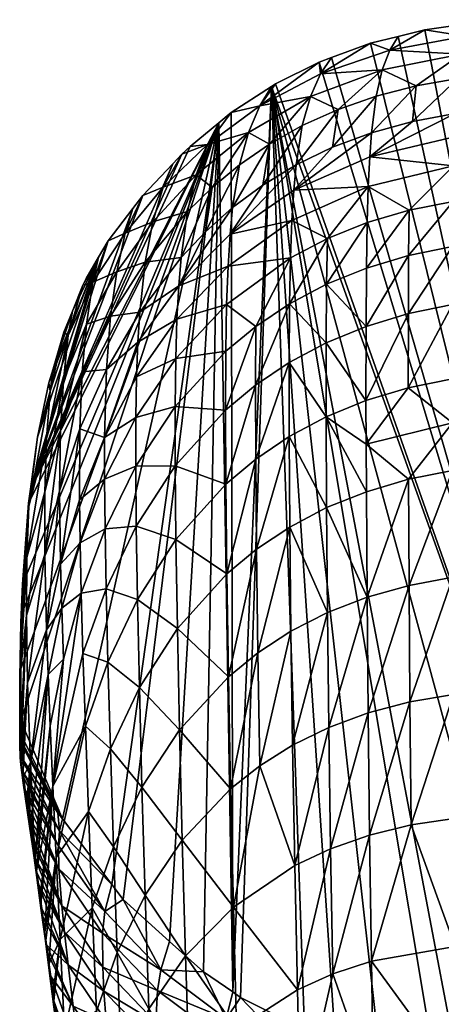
# Model space of a CAD drawing. Extents: x -0.027 to 0.037, y -0.112 to 0.028.
# Tile 12 of 21: x -0.027 to -0.005, y -0.024 to 0.028. Entities that reach past the tile are written whole.
import ezdxf

# ---------------------------------------------------------------- set-up
doc = ezdxf.new("R2010")
doc.units = 0
doc.layers.add('mesh', color=7, linetype='CONTINUOUS')

msp = doc.modelspace()

# ---------------------------------------------------------------- meshes
at = {"layer": 'mesh'}
mesh = msp.add_polyface(dxfattribs=at)
corners = [(0.004285, -0.027534, 0.000267), (-0.011091, 0.025659, 0.000267), (-0.011743, 0.025419, 0.000267), (-0.009059, 0.026407, 0.000267), (-0.006215, 0.027096, 0.000267), (-0.007612, 0.026758, 0.000267), (-0.003895, 0.027427, 0.000267), (-0.000054, 0.027627, 0.000267), (-0.003757, 0.027447, 0.000267), (-0.004716, 0.020004, 0.070442), (-0.004747, 0.018141, 0.077331), (-0.007032, 0.017681, 0.077099), (-0.002429, 0.013053, 0.090635), (-0.000054, 0.013152, 0.090602), (-0.000054, 0.011923, 0.09279), (-0.002423, 0.016082, 0.08416), (-0.000054, 0.015426, 0.085993), (-0.000054, 0.013777, 0.08949), (-0.000054, 0.009845, 0.095891), (-0.000054, 0.016181, 0.084095), (-0.000054, 0.016892, 0.082308), (-0.004769, 0.015793, 0.084057), (-0.000054, 0.018742, 0.07664), (-0.000054, 0.020148, 0.071374), (-0.000054, 0.01853, 0.077298), (-0.000054, 0.017147, 0.0816), (-0.007063, 0.015324, 0.083779), (-0.009271, 0.014665, 0.083318), (-0.009291, 0.011623, 0.089658), (-0.00708, 0.012288, 0.090169), (-0.00478, 0.012761, 0.090492), (-0.009232, 0.017035, 0.076689), (-0.01131, 0.016204, 0.076102), (-0.009174, 0.018928, 0.069896), (-0.011355, 0.013818, 0.082674), (-0.013063, 0.018733, 0.061901), (-0.009098, 0.020467, 0.063), (-0.013162, 0.017139, 0.068678), (-0.013284, 0.012796, 0.081861), (-0.011377, 0.010767, 0.08896), (0.002314, 0.016082, 0.08416), (0.00232, 0.013053, 0.090635)]
mesh.append_faces([[corners[k] for k in face] for face in [(0, 1, 2, 2), (0, 3, 1, 1), (0, 4, 5, 5), (0, 6, 4, 4), (0, 7, 8, 8), (9, 10, 11, 11), (12, 13, 14, 14), (15, 16, 17, 17), (14, 18, 12, 12), (15, 19, 16, 16), (15, 20, 19, 19), (21, 20, 15, 15), (22, 9, 23, 23), (22, 10, 9, 9), (24, 10, 22, 22), (24, 25, 10, 10), (21, 25, 20, 20), (21, 10, 25, 25), (26, 10, 21, 21), (26, 11, 10, 10), (27, 11, 26, 26), (26, 28, 27, 27), (26, 29, 28, 28), (21, 29, 26, 26), (21, 30, 29, 29), (15, 30, 21, 21), (15, 12, 30, 30), (17, 12, 15, 15), (17, 13, 12, 12), (31, 32, 33, 33), (31, 34, 32, 32), (33, 35, 36, 36), (32, 37, 33, 33), (38, 34, 39, 39), (38, 32, 34, 34), (34, 27, 28, 28), (31, 27, 34, 34), (31, 11, 27, 27), (33, 11, 31, 31), (33, 9, 11, 11), (36, 9, 33, 33), (40, 19, 20, 20), (40, 16, 19, 19), (41, 17, 16, 16)]])
mesh = msp.add_polyface(dxfattribs=at)
corners = [(-0.008045, 0.026038, 0.013288), (-0.007612, 0.026758, 0.000267), (-0.006215, 0.027096, 0.000267), (-0.01166, 0.024803, 0.012915), (-0.011091, 0.025659, 0.000267), (-0.009059, 0.026407, 0.000267), (-0.004328, 0.025823, 0.027754), (-0.00326, 0.026025, 0.026517), (-0.002575, 0.026028, 0.027233), (-0.003749, 0.026038, 0.025656), (-0.004006, 0.026073, 0.024741), (-0.004037, 0.026136, 0.023755), (-0.004119, 0.026762, 0.013282), (-0.003825, 0.026223, 0.022794), (-0.003382, 0.026324, 0.021914), (-0.002757, 0.026422, 0.02119), (-0.004676, 0.021508, 0.063453), (-0.000054, 0.021384, 0.065832), (-0.004716, 0.020004, 0.070442), (-0.004626, 0.022729, 0.056394), (-0.006854, 0.022314, 0.056291), (-0.004497, 0.02455, 0.042137), (-0.009098, 0.020467, 0.063), (-0.000054, 0.023405, 0.053988), (-0.006665, 0.024174, 0.042102), (-0.009004, 0.021728, 0.056029), (-0.013063, 0.018733, 0.061901), (-0.010753, 0.022945, 0.041612), (-0.011041, 0.020972, 0.055611), (-0.012939, 0.020056, 0.055047), (-0.00876, 0.023639, 0.041927), (-0.008441, 0.025004, 0.027669), (-0.011743, 0.025419, 0.000267), (-0.003895, 0.027427, 0.000267), (-0.012191, 0.023616, 0.027113), (-0.012616, 0.022102, 0.041168), (-0.000054, 0.022464, 0.060033), (-0.001156, 0.026327, 0.023893)]
mesh.append_faces([[corners[k] for k in face] for face in [(0, 1, 2, 2), (3, 4, 5, 5), (6, 7, 8, 8), (9, 7, 6, 6), (6, 10, 9, 9), (6, 11, 10, 10), (12, 11, 6, 6), (12, 13, 11, 11), (14, 13, 12, 12), (12, 15, 14, 14), (16, 17, 18, 18), (19, 20, 21, 21), (19, 22, 20, 20), (23, 19, 21, 21), (21, 24, 6, 6), (20, 24, 21, 21), (20, 25, 24, 24), (22, 25, 20, 20), (22, 26, 25, 25), (27, 28, 29, 29), (27, 30, 28, 28), (31, 30, 27, 27), (3, 32, 4, 4), (12, 2, 33, 33), (12, 0, 2, 2), (6, 0, 12, 12), (6, 31, 0, 0), (24, 31, 6, 6), (24, 30, 31, 31), (25, 30, 24, 24), (25, 28, 30, 30), (26, 28, 25, 25), (0, 5, 1, 1), (0, 3, 5, 5), (31, 3, 0, 0), (31, 34, 3, 3), (27, 34, 31, 31), (27, 35, 34, 34), (29, 35, 27, 27), (22, 16, 18, 18), (19, 16, 22, 22), (19, 36, 16, 16), (37, 10, 11, 11), (37, 9, 10, 10)]])
mesh = msp.add_polyface(dxfattribs=at)
corners = [(-0.014227, 0.024141, 0.000267), (-0.012511, -0.025079, 0.000267), (-0.010885, -0.025898, 0.000267), (-0.015839, -0.023401, 0.000267), (-0.011743, 0.025419, 0.000267), (-0.014014, 0.024279, 0.000267), (0.004285, -0.027534, 0.000267), (-0.007612, 0.026758, 0.000267), (-0.009059, 0.026407, 0.000267), (-0.000054, -0.027943, 0.000267), (-0.004394, -0.027534, 0.000267), (-0.005609, -0.02742, 0.000267), (-0.008556, -0.02657, 0.000267), (-0.002416, -0.001227, 0.106279), (-0.000054, -0.001167, 0.106322), (-0.000054, -0.00231, 0.107107), (-0.011351, 0.002159, 0.099889), (-0.009273, 0.002993, 0.100675), (-0.009235, -0.002511, 0.104995), (-0.000054, -0.012062, 0.112016), (-0.000054, -0.013902, 0.112685), (-0.002383, -0.013894, 0.112623), (-0.002402, -0.00738, 0.10982), (-0.000054, -0.007337, 0.109904), (-0.000054, -0.003775, 0.107997), (-0.004755, -0.001471, 0.106039), (-0.006997, -0.007974, 0.109123), (-0.00704, -0.001896, 0.105615), (-0.004726, -0.007588, 0.109563), (-0.006941, -0.014402, 0.111909), (-0.004689, -0.01406, 0.112357), (-0.009103, -0.014929, 0.111268), (-0.000054, -0.017036, 0.113825), (-0.011302, -0.003314, 0.104181), (-0.011231, -0.009309, 0.107658), (-0.009178, -0.008549, 0.108487), (-0.011137, -0.01564, 0.110434), (-0.014835, -0.011322, 0.105481), (-0.013123, -0.010241, 0.106648), (-0.013012, -0.016521, 0.109421), (-0.013208, -0.004291, 0.103187), (-0.014935, -0.005418, 0.102035), (-0.013268, 0.001149, 0.098924), (-0.007068, 0.003638, 0.101268)]
mesh.append_faces([[corners[k] for k in face] for face in [(0, 1, 2, 2), (0, 3, 1, 1), (4, 5, 6, 6), (7, 8, 6, 6), (0, 9, 6, 6), (10, 9, 0, 0), (0, 11, 10, 10), (0, 12, 11, 11), (2, 12, 0, 0), (13, 14, 15, 15), (16, 17, 18, 18), (19, 20, 21, 21), (22, 19, 21, 21), (13, 23, 22, 22), (15, 24, 13, 13), (25, 26, 27, 27), (28, 26, 25, 25), (29, 28, 30, 30), (29, 26, 28, 28), (31, 26, 29, 29), (13, 28, 25, 25), (22, 28, 13, 13), (22, 30, 28, 28), (21, 30, 22, 22), (21, 32, 30, 30), (20, 32, 21, 21), (18, 33, 16, 16), (18, 34, 33, 33), (35, 34, 18, 18), (35, 36, 34, 34), (31, 36, 35, 35), (37, 38, 39, 39), (37, 40, 38, 38), (41, 40, 37, 37), (42, 40, 41, 41), (33, 40, 42, 42), (33, 38, 40, 40), (34, 38, 33, 33), (34, 39, 38, 38), (36, 39, 34, 34), (35, 26, 31, 31), (35, 27, 26, 26), (18, 27, 35, 35), (18, 43, 27, 27)]])
mesh = msp.add_polyface(dxfattribs=at)
corners = [(-0.01848, 0.02101, 0.000267), (-0.026815, 0.00313, 0.000267), (-0.016972, 0.022248, 0.000267), (-0.019887, 0.018886, 0.010471), (-0.019377, 0.020111, 0.000267), (-0.018908, 0.02061, 0.000267), (-0.020941, 0.018449, 0.000267), (-0.017564, 0.021122, 0.011399), (-0.014839, 0.023127, 0.012245), (-0.014014, 0.024279, 0.000267), (-0.011743, 0.025419, 0.000267), (-0.014227, 0.024141, 0.000267), (-0.016325, 0.02278, 0.000267), (-0.016391, 0.016427, 0.060283), (-0.013063, 0.018733, 0.061901), (-0.013162, 0.017139, 0.068678), (-0.009174, 0.018928, 0.069896), (-0.01166, 0.024803, 0.012915), (-0.012191, 0.023616, 0.027113), (-0.014336, 0.021129, 0.040613), (-0.015905, 0.020045, 0.03997), (-0.015433, 0.021744, 0.026185), (-0.016258, 0.017826, 0.053571), (-0.01468, 0.018999, 0.054359), (-0.012939, 0.020056, 0.055047), (-0.011041, 0.020972, 0.055611), (-0.012616, 0.022102, 0.041168), (-0.018154, 0.019528, 0.025029), (-0.017328, 0.01887, 0.03926), (-0.017679, 0.016559, 0.052705), (-0.019074, 0.013733, 0.058335), (-0.018952, 0.015217, 0.051782), (-0.018615, 0.017624, 0.038501), (-0.020419, 0.01708, 0.023762), (-0.021873, 0.016482, 0.009519), (-0.021466, 0.017766, 0.000267), (-0.022753, 0.016093, 0.000267)]
mesh.append_faces([[corners[k] for k in face] for face in [(0, 1, 2, 2), (3, 4, 5, 5), (3, 6, 4, 4), (0, 7, 5, 5), (0, 2, 7, 7), (8, 9, 10, 10), (8, 11, 9, 9), (12, 11, 8, 8), (13, 14, 15, 15), (16, 15, 14, 14), (17, 8, 10, 10), (18, 8, 17, 17), (19, 20, 21, 21), (19, 22, 20, 20), (23, 22, 19, 19), (14, 24, 25, 25), (13, 24, 14, 14), (19, 26, 23, 23), (19, 18, 26, 26), (21, 18, 19, 19), (21, 8, 18, 18), (7, 8, 21, 21), (7, 12, 8, 8), (2, 12, 7, 7), (7, 3, 5, 5), (7, 27, 3, 3), (21, 27, 7, 7), (21, 28, 27, 27), (20, 28, 21, 21), (20, 29, 28, 28), (22, 29, 20, 20), (24, 23, 26, 26), (13, 23, 24, 24), (13, 22, 23, 23), (30, 29, 22, 22), (31, 28, 29, 29), (32, 28, 31, 31), (32, 27, 28, 28), (33, 27, 32, 32), (33, 3, 27, 27), (34, 3, 33, 33), (34, 6, 3, 3), (35, 6, 34, 34), (34, 36, 35, 35)]])
mesh = msp.add_polyface(dxfattribs=at)
corners = [(-0.014227, 0.024141, 0.000267), (0.004285, -0.027534, 0.000267), (-0.014014, 0.024279, 0.000267), (-0.002425, 0.004363, 0.101881), (-0.000054, 0.000915, 0.104892), (-0.002416, -0.001227, 0.106279), (-0.000054, 0.003857, 0.102486), (-0.000054, 0.004449, 0.101909), (-0.004779, 0.006593, 0.099154), (-0.000054, 0.009845, 0.095891), (-0.000054, 0.009282, 0.096632), (-0.002429, 0.009165, 0.096618), (-0.000054, 0.006544, 0.099868), (-0.000054, 0.006971, 0.09937), (-0.000054, 0.008994, 0.097013), (-0.00704, -0.001896, 0.105615), (-0.007068, 0.003638, 0.101268), (-0.004773, 0.004091, 0.101667), (-0.00708, 0.012288, 0.090169), (-0.009292, 0.007748, 0.095517), (-0.009291, 0.011623, 0.089658), (-0.007082, 0.008409, 0.096073), (-0.00478, 0.012761, 0.090492), (-0.004782, 0.008879, 0.096437), (-0.002429, 0.013053, 0.090635), (-0.009285, 0.005476, 0.098196), (-0.011351, 0.002159, 0.099889), (-0.011376, 0.006896, 0.094771), (-0.009273, 0.002993, 0.100675), (-0.0133, 0.005868, 0.093847), (-0.013306, 0.009736, 0.088088), (-0.011377, 0.010767, 0.08896), (-0.004755, -0.001471, 0.106039), (-0.009235, -0.002511, 0.104995), (-0.011355, 0.013818, 0.082674), (0.002317, 0.004363, 0.101881), (0.002321, 0.009165, 0.096618)]
mesh.append_faces([[corners[k] for k in face] for face in [(0, 1, 2, 2), (3, 4, 5, 5), (3, 6, 4, 4), (3, 7, 6, 6), (8, 7, 3, 3), (9, 10, 11, 11), (8, 12, 7, 7), (8, 13, 12, 12), (11, 13, 8, 8), (11, 14, 13, 13), (10, 14, 11, 11), (15, 16, 17, 17), (18, 19, 20, 20), (18, 21, 19, 19), (22, 21, 18, 18), (22, 23, 21, 21), (24, 23, 22, 22), (21, 25, 19, 19), (21, 8, 25, 25), (23, 8, 21, 21), (23, 11, 8, 8), (24, 11, 23, 23), (24, 9, 11, 11), (26, 27, 28, 28), (29, 27, 26, 26), (30, 31, 27, 27), (32, 15, 17, 17), (8, 16, 25, 25), (8, 17, 16, 16), (3, 17, 8, 8), (3, 32, 17, 17), (5, 32, 3, 3), (28, 16, 33, 33), (28, 25, 16, 16), (27, 25, 28, 28), (27, 19, 25, 25), (31, 19, 27, 27), (31, 20, 19, 19), (34, 20, 31, 31), (12, 35, 7, 7), (36, 10, 9, 9), (36, 14, 10, 10), (36, 13, 14, 14)]])
mesh = msp.add_polyface(dxfattribs=at)
corners = [(-0.025291, -0.014715, 0.012499), (-0.022559, -0.017509, 0.000267), (-0.02514, -0.014084, 0.000267), (-0.014227, 0.024141, 0.000267), (-0.016254, -0.023118, 0.000267), (-0.015839, -0.023401, 0.000267), (-0.016972, 0.022248, 0.000267), (-0.017781, -0.022074, 0.000267), (-0.021968, -0.018295, 0.000267), (-0.019547, -0.02048, 0.000267), (-0.027311, -0.008963, 0.000267), (-0.027343, -0.006299, 0.000267), (-0.025184, -0.003086, 0.060879), (-0.024221, 0.000325, 0.063533), (-0.024162, -0.0023, 0.069241), (-0.025244, -0.000793, 0.055218), (-0.025476, -0.016088, 0.073477), (-0.023948, -0.009246, 0.079818), (-0.023789, -0.013705, 0.084376), (-0.025646, -0.012376, 0.068678), (-0.024071, -0.005452, 0.074718), (-0.013268, 0.001149, 0.098924), (-0.014935, -0.005418, 0.102035), (-0.015006, -0.000013, 0.097803), (-0.019035, -0.009434, 0.097912), (-0.016363, -0.012524, 0.104185), (-0.018893, -0.015187, 0.10131), (-0.016477, -0.006668, 0.100755), (-0.019143, -0.004144, 0.093775), (-0.016559, -0.0013, 0.096553), (-0.019216, 0.00049, 0.088886), (-0.020993, -0.012423, 0.094825), (-0.021128, -0.007219, 0.090758), (-0.021227, -0.002637, 0.085973), (-0.02129, 0.001201, 0.080584), (-0.022862, -0.002082, 0.077684), (-0.022769, -0.005901, 0.082932), (-0.022642, -0.010424, 0.087606), (-0.022479, -0.015537, 0.091598), (-0.020825, -0.018066, 0.098188), (-0.014835, -0.011322, 0.105481), (-0.016219, -0.018693, 0.106953), (-0.013012, -0.016521, 0.109421), (-0.022919, 0.001059, 0.072039)]
mesh.append_faces([[corners[k] for k in face] for face in [(0, 1, 2, 2), (3, 4, 5, 5), (6, 7, 4, 4), (6, 8, 9, 9), (6, 1, 8, 8), (6, 10, 2, 2), (6, 11, 10, 10), (12, 13, 14, 14), (12, 15, 13, 13), (16, 17, 18, 18), (19, 20, 17, 17), (21, 22, 23, 23), (24, 25, 26, 26), (24, 27, 25, 25), (28, 27, 24, 24), (28, 29, 27, 27), (30, 29, 28, 28), (31, 24, 26, 26), (32, 24, 31, 31), (32, 28, 24, 24), (33, 28, 32, 32), (33, 30, 28, 28), (34, 30, 33, 33), (33, 35, 34, 34), (33, 36, 35, 35), (32, 36, 33, 33), (32, 37, 36, 36), (31, 37, 32, 32), (31, 38, 37, 37), (39, 38, 31, 31), (23, 27, 29, 29), (22, 27, 23, 23), (22, 25, 27, 27), (40, 25, 22, 22), (40, 41, 25, 25), (42, 41, 40, 40), (43, 14, 13, 13), (35, 14, 43, 43), (35, 20, 14, 14), (36, 20, 35, 35), (36, 17, 20, 20), (37, 17, 36, 36), (37, 18, 17, 17), (38, 18, 37, 37)]])
mesh = msp.add_polyface(dxfattribs=at)
corners = [(-0.016325, 0.02278, 0.000267), (-0.016254, -0.023118, 0.000267), (-0.014227, 0.024141, 0.000267), (-0.023255, 0.015233, 0.000267), (-0.024075, 0.013769, 0.000267), (-0.024625, 0.012414, 0.000267), (-0.023905, 0.014117, 0.000267), (-0.026815, 0.00313, 0.000267), (-0.022753, 0.016093, 0.000267), (-0.020941, 0.018449, 0.000267), (-0.021466, 0.017766, 0.000267), (-0.019377, 0.020111, 0.000267), (-0.018908, 0.02061, 0.000267), (-0.01848, 0.02101, 0.000267), (-0.020419, 0.01708, 0.023762), (-0.022312, 0.014474, 0.022451), (-0.021873, 0.016482, 0.009519), (-0.02485, 0.011151, 0.007575), (-0.023562, 0.013933, 0.008566), (-0.013235, 0.015201, 0.07535), (-0.01131, 0.016204, 0.076102), (-0.013284, 0.012796, 0.081861), (-0.013162, 0.017139, 0.068678), (-0.016495, 0.014765, 0.066917), (-0.016391, 0.016427, 0.060283), (-0.019074, 0.013733, 0.058335), (-0.015039, 0.011622, 0.080901), (-0.01657, 0.01277, 0.073449), (-0.019166, 0.011996, 0.06481), (-0.021207, 0.010799, 0.056208), (-0.02111, 0.01237, 0.049828), (-0.018952, 0.015217, 0.051782), (-0.020825, 0.014969, 0.03689), (-0.018615, 0.017624, 0.038501), (-0.022635, 0.012162, 0.03522), (-0.016258, 0.017826, 0.053571), (-0.017679, 0.016559, 0.052705), (-0.023892, 0.01174, 0.021131), (-0.025094, 0.008815, 0.019776), (-0.025067, 0.011325, 0.000267), (-0.019228, 0.009939, 0.071185), (-0.016615, 0.010323, 0.079822)]
mesh.append_faces([[corners[k] for k in face] for face in [(0, 1, 2, 2), (3, 4, 5, 5), (6, 4, 3, 3), (7, 8, 3, 3), (7, 9, 10, 10), (7, 11, 9, 9), (12, 11, 7, 7), (13, 12, 7, 7), (14, 15, 16, 16), (17, 5, 4, 4), (18, 3, 8, 8), (18, 6, 3, 3), (19, 20, 21, 21), (19, 22, 20, 20), (23, 22, 19, 19), (23, 24, 22, 22), (25, 24, 23, 23), (26, 19, 21, 21), (27, 19, 26, 26), (27, 23, 19, 19), (28, 23, 27, 27), (28, 25, 23, 23), (29, 25, 28, 28), (30, 25, 29, 29), (30, 31, 25, 25), (32, 31, 30, 30), (32, 33, 31, 31), (14, 33, 32, 32), (32, 15, 14, 14), (32, 34, 15, 15), (30, 34, 32, 32), (25, 35, 24, 24), (31, 36, 25, 25), (37, 38, 18, 18), (18, 4, 6, 6), (18, 17, 4, 4), (38, 17, 18, 18), (17, 39, 5, 5), (27, 40, 28, 28), (26, 41, 27, 27), (16, 18, 8, 8), (15, 18, 16, 16), (15, 37, 18, 18), (34, 37, 15, 15)]])
mesh = msp.add_polyface(dxfattribs=at)
corners = [(-0.016972, 0.022248, 0.000267), (-0.016254, -0.023118, 0.000267), (-0.016325, 0.02278, 0.000267), (-0.019547, -0.02048, 0.000267), (-0.017781, -0.022074, 0.000267), (-0.02514, -0.014084, 0.000267), (-0.022559, -0.017509, 0.000267), (-0.027237, -0.001832, 0.000267), (-0.027273, -0.003358, 0.000267), (-0.027343, -0.006299, 0.000267), (-0.013306, 0.009736, 0.088088), (-0.0133, 0.005868, 0.093847), (-0.015047, 0.004686, 0.09277), (-0.011376, 0.006896, 0.094771), (-0.013284, 0.012796, 0.081861), (-0.011377, 0.010767, 0.08896), (-0.015058, 0.008552, 0.087066), (-0.015039, 0.011622, 0.080901), (-0.02111, 0.01237, 0.049828), (-0.022843, 0.009373, 0.047797), (-0.022635, 0.012162, 0.03522), (-0.021207, 0.010799, 0.056208), (-0.015006, -0.000013, 0.097803), (-0.013268, 0.001149, 0.098924), (-0.011351, 0.002159, 0.099889), (-0.011302, -0.003314, 0.104181), (-0.019216, 0.00049, 0.088886), (-0.01661, 0.003379, 0.091567), (-0.016559, -0.0013, 0.096553), (-0.019254, 0.004342, 0.083364), (-0.016629, 0.007241, 0.085921), (-0.019258, 0.007446, 0.077406), (-0.016615, 0.010323, 0.079822), (-0.019228, 0.009939, 0.071185), (-0.02129, 0.001201, 0.080584), (-0.021318, 0.004325, 0.074779), (-0.021312, 0.006864, 0.06872), (-0.021275, 0.008985, 0.062513), (-0.022939, 0.005827, 0.060122), (-0.022944, 0.003643, 0.066152), (-0.022919, 0.001059, 0.072039), (-0.022862, -0.002082, 0.077684), (-0.019166, 0.011996, 0.06481), (-0.01657, 0.01277, 0.073449)]
mesh.append_faces([[corners[k] for k in face] for face in [(0, 1, 2, 2), (3, 4, 0, 0), (5, 6, 0, 0), (7, 8, 0, 0), (8, 9, 0, 0), (10, 11, 12, 12), (10, 13, 11, 11), (14, 15, 10, 10), (16, 10, 12, 12), (16, 14, 10, 10), (17, 14, 16, 16), (18, 19, 20, 20), (21, 19, 18, 18), (11, 22, 12, 12), (11, 23, 22, 22), (24, 23, 11, 11), (24, 25, 23, 23), (26, 27, 28, 28), (29, 27, 26, 26), (29, 30, 27, 27), (31, 30, 29, 29), (31, 32, 30, 30), (33, 32, 31, 31), (34, 29, 26, 26), (35, 29, 34, 34), (35, 31, 29, 29), (36, 31, 35, 35), (36, 33, 31, 31), (37, 33, 36, 36), (36, 38, 37, 37), (35, 39, 36, 36), (34, 40, 35, 35), (34, 41, 40, 40), (21, 38, 19, 19), (21, 37, 38, 38), (42, 37, 21, 21), (42, 33, 37, 37), (43, 32, 33, 33), (17, 30, 32, 32), (16, 30, 17, 17), (16, 27, 30, 30), (12, 27, 16, 16), (12, 28, 27, 27), (22, 28, 12, 12)]])
mesh = msp.add_polyface(dxfattribs=at)
corners = [(-0.025848, 0.008675, 0.000267), (-0.023255, 0.015233, 0.000267), (-0.025631, 0.009412, 0.000267), (-0.026441, 0.005837, 0.000267), (-0.024625, 0.012414, 0.000267), (-0.025067, 0.011325, 0.000267), (-0.026815, 0.00313, 0.000267), (-0.021466, 0.017766, 0.000267), (-0.022753, 0.016093, 0.000267), (-0.016972, 0.022248, 0.000267), (-0.026917, 0.002397, 0.000267), (-0.027237, -0.001832, 0.000267), (-0.025788, 0.008232, 0.006546), (-0.026894, 0.002232, 0.004398), (-0.023892, 0.01174, 0.021131), (-0.02524, 0.006161, 0.031807), (-0.025094, 0.008815, 0.019776), (-0.024116, 0.009241, 0.033529), (-0.02529, 0.003039, 0.043638), (-0.024235, 0.006271, 0.045733), (-0.025244, -0.000793, 0.055218), (-0.024252, 0.002569, 0.057687), (-0.024221, 0.000325, 0.063533), (-0.026063, -0.000267, 0.041517), (-0.026063, 0.002989, 0.030054), (-0.025972, 0.005776, 0.018388), (-0.02485, 0.011151, 0.007575), (-0.027, -0.000434, 0.015533), (-0.027022, -0.003466, 0.026482), (-0.021312, 0.006864, 0.06872), (-0.022944, 0.003643, 0.066152), (-0.022939, 0.005827, 0.060122), (-0.021318, 0.004325, 0.074779), (-0.022919, 0.001059, 0.072039), (-0.022635, 0.012162, 0.03522), (-0.022843, 0.009373, 0.047797)]
mesh.append_faces([[corners[k] for k in face] for face in [(0, 1, 2, 2), (0, 3, 1, 1), (4, 5, 2, 2), (1, 4, 2, 2), (6, 1, 3, 3), (7, 8, 6, 6), (9, 10, 11, 11), (9, 6, 10, 10), (12, 2, 5, 5), (10, 13, 11, 11), (12, 0, 2, 2), (12, 3, 0, 0), (13, 3, 12, 12), (13, 6, 3, 3), (10, 6, 13, 13), (14, 15, 16, 16), (17, 15, 14, 14), (17, 18, 15, 15), (19, 18, 17, 17), (19, 20, 18, 18), (21, 20, 19, 19), (21, 22, 20, 20), (23, 15, 18, 18), (24, 15, 23, 23), (24, 16, 15, 15), (16, 25, 26, 26), (24, 25, 16, 16), (24, 27, 25, 25), (28, 27, 24, 24), (26, 12, 5, 5), (25, 12, 26, 26), (25, 13, 12, 12), (27, 13, 25, 25), (29, 30, 31, 31), (32, 33, 30, 30), (34, 17, 14, 14), (35, 17, 34, 34), (35, 19, 17, 17), (31, 19, 35, 35), (31, 21, 19, 19), (30, 21, 31, 31), (30, 22, 21, 21), (33, 22, 30, 30)]])
mesh = msp.add_polyface(dxfattribs=at)
corners = [(-0.027205, -0.010988, 0.010929), (-0.027331, -0.010604, 0.010949), (-0.027203, -0.011109, 0.013001), (-0.02514, -0.014084, 0.000267), (-0.027311, -0.008963, 0.000267), (-0.027303, -0.009699, 0.000267), (-0.026961, -0.006977, 0.037214), (-0.027215, -0.01194, 0.03403), (-0.027234, -0.011813, 0.033084), (-0.026814, -0.011147, 0.047682), (-0.027311, -0.011217, 0.02629), (-0.027022, -0.003466, 0.026482), (-0.027348, -0.009968, 0.02286), (-0.027343, -0.006299, 0.000267), (-0.027315, -0.003833, 0.002179), (-0.027273, -0.003358, 0.000267), (-0.027237, -0.001832, 0.000267), (-0.026894, 0.002232, 0.004398), (-0.024162, -0.0023, 0.069241), (-0.025097, -0.00574, 0.066405), (-0.025184, -0.003086, 0.060879), (-0.025646, -0.012376, 0.068678), (-0.025783, -0.00923, 0.063543), (-0.025891, -0.006552, 0.058199), (-0.025972, -0.004216, 0.052723), (-0.026063, -0.000267, 0.041517), (-0.026063, 0.002989, 0.030054), (-0.025244, -0.000793, 0.055218), (-0.02529, 0.003039, 0.043638), (-0.027369, -0.006697, 0.012619), (-0.027, -0.000434, 0.015533), (-0.024071, -0.005452, 0.074718), (-0.027377, -0.010202, 0.010969), (-0.027245, -0.010095, 0.000267), (-0.027316, -0.011265, 0.022254), (-0.027355, -0.010872, 0.022355), (-0.027125, -0.010475, 0.000267), (-0.026569, -0.016295, 0.057776)]
mesh.append_faces([[corners[k] for k in face] for face in [(0, 1, 2, 2), (3, 4, 5, 5), (6, 7, 8, 8), (9, 7, 6, 6), (10, 6, 8, 8), (10, 11, 6, 6), (12, 11, 10, 10), (13, 14, 4, 4), (13, 15, 14, 14), (16, 14, 15, 15), (16, 17, 14, 14), (18, 19, 20, 20), (18, 21, 19, 19), (22, 19, 21, 21), (23, 19, 22, 22), (23, 20, 19, 19), (24, 20, 23, 23), (9, 24, 23, 23), (6, 24, 9, 9), (6, 25, 24, 24), (11, 25, 6, 6), (11, 26, 25, 25), (24, 27, 20, 20), (24, 28, 27, 27), (25, 28, 24, 24), (11, 29, 30, 30), (12, 29, 11, 11), (30, 14, 17, 17), (29, 14, 30, 30), (29, 4, 14, 14), (18, 31, 21, 21), (32, 33, 5, 5), (32, 1, 33, 33), (32, 34, 1, 1), (35, 34, 32, 32), (0, 33, 1, 1), (36, 33, 0, 0), (3, 5, 33, 33), (10, 35, 12, 12), (22, 37, 23, 23), (12, 32, 29, 29), (35, 32, 12, 12), (32, 4, 29, 29), (32, 5, 4, 4)]])
mesh = msp.add_polyface(dxfattribs=at)
corners = [(-0.027205, -0.010988, 0.010929), (-0.025382, -0.013763, 0.000267), (-0.027125, -0.010475, 0.000267), (-0.025291, -0.014715, 0.012499), (-0.027203, -0.011109, 0.013001), (-0.027197, -0.011648, 0.022225), (-0.02709, -0.012582, 0.032997), (-0.026988, -0.013294, 0.038385), (-0.025329, -0.016692, 0.0368), (-0.025358, -0.01549, 0.02468), (-0.027162, -0.011951, 0.025717), (-0.02514, -0.014084, 0.000267), (-0.026749, -0.014939, 0.048958), (-0.026845, -0.014579, 0.049033), (-0.026687, -0.015376, 0.050947), (-0.026987, -0.013625, 0.043733), (-0.026887, -0.013991, 0.04367), (-0.026869, -0.014207, 0.049109), (-0.02678, -0.014811, 0.051836), (-0.026957, -0.013624, 0.045888), (-0.027014, -0.013245, 0.043797), (-0.0272, -0.012205, 0.033041), (-0.027215, -0.01194, 0.03403), (-0.027234, -0.011813, 0.033084), (-0.027311, -0.011217, 0.02629), (-0.027316, -0.011265, 0.022254), (-0.027331, -0.010604, 0.010949), (-0.026698, -0.015375, 0.054385), (-0.026707, -0.013561, 0.052787), (-0.026814, -0.011147, 0.047682), (-0.025783, -0.00923, 0.063543), (-0.025646, -0.012376, 0.068678), (-0.026499, -0.016794, 0.059617), (-0.025891, -0.006552, 0.058199), (-0.023948, -0.009246, 0.079818), (-0.025476, -0.016088, 0.073477), (-0.027355, -0.010872, 0.022355), (-0.027245, -0.010095, 0.000267), (-0.026569, -0.016295, 0.057776)]
mesh.append_faces([[corners[k] for k in face] for face in [(0, 1, 2, 2), (0, 3, 1, 1), (4, 3, 0, 0), (4, 5, 3, 3), (6, 7, 8, 8), (9, 5, 10, 10), (9, 3, 5, 5), (3, 11, 1, 1), (10, 6, 9, 9), (12, 13, 14, 14), (12, 15, 13, 13), (16, 15, 12, 12), (13, 17, 18, 18), (13, 19, 17, 17), (15, 19, 13, 13), (15, 20, 19, 19), (21, 20, 15, 15), (21, 22, 20, 20), (7, 15, 16, 16), (7, 21, 15, 15), (6, 21, 7, 7), (21, 23, 22, 22), (21, 24, 23, 23), (25, 24, 21, 21), (10, 21, 6, 6), (10, 25, 21, 21), (5, 25, 10, 10), (4, 25, 5, 5), (4, 26, 25, 25), (27, 18, 28, 28), (17, 28, 18, 18), (17, 29, 28, 28), (19, 29, 17, 17), (29, 20, 22, 22), (19, 20, 29, 29), (30, 31, 32, 32), (29, 33, 28, 28), (31, 34, 35, 35), (25, 36, 24, 24), (37, 1, 11, 11), (37, 2, 1, 1), (32, 38, 30, 30), (28, 33, 38, 38)]])
mesh = msp.add_polyface(dxfattribs=at)
corners = [(-0.02517, -0.018626, 0.048813), (-0.026749, -0.014939, 0.048958), (-0.026687, -0.015376, 0.050947), (-0.026887, -0.013991, 0.04367), (-0.025031, -0.019989, 0.054744), (-0.026478, -0.016881, 0.057135), (-0.026394, -0.017492, 0.059403), (-0.026586, -0.016092, 0.054204), (-0.024839, -0.021707, 0.060583), (-0.026225, -0.018754, 0.063219), (-0.022936, -0.018923, 0.02362), (-0.025291, -0.014715, 0.012499), (-0.025358, -0.01549, 0.02468), (-0.022559, -0.017509, 0.000267), (-0.025329, -0.016692, 0.0368), (-0.02709, -0.012582, 0.032997), (-0.023045, -0.020049, 0.035182), (-0.026988, -0.013294, 0.038385), (-0.026054, -0.020329, 0.068374), (-0.025973, -0.020656, 0.068228), (-0.026249, -0.018858, 0.064671), (-0.02648, -0.017148, 0.05951), (-0.026166, -0.019193, 0.064543), (-0.026265, -0.018514, 0.064798), (-0.026316, -0.018142, 0.063679), (-0.026499, -0.016794, 0.059617), (-0.026677, -0.015739, 0.054294), (-0.02678, -0.014811, 0.051836), (-0.026698, -0.015375, 0.054385), (-0.026845, -0.014579, 0.049033), (-0.025646, -0.012376, 0.068678), (-0.025271, -0.020384, 0.077796), (-0.025847, -0.021673, 0.072139), (-0.025476, -0.016088, 0.073477), (-0.026068, -0.019992, 0.068519), (-0.02601, -0.020432, 0.069466), (-0.023789, -0.013705, 0.084376), (-0.023596, -0.018718, 0.088289), (-0.026569, -0.016295, 0.057776), (-0.026707, -0.013561, 0.052787)]
mesh.append_faces([[corners[k] for k in face] for face in [(0, 1, 2, 2), (0, 3, 1, 1), (4, 5, 6, 6), (4, 7, 5, 5), (8, 6, 9, 9), (8, 4, 6, 6), (0, 7, 4, 4), (2, 7, 0, 0), (10, 11, 12, 12), (10, 13, 11, 11), (12, 14, 10, 10), (12, 15, 14, 14), (14, 0, 16, 16), (14, 3, 0, 0), (17, 3, 14, 14), (18, 19, 20, 20), (21, 6, 5, 5), (21, 9, 6, 6), (20, 9, 21, 21), (20, 22, 9, 9), (19, 22, 20, 20), (20, 23, 18, 18), (20, 24, 23, 23), (21, 24, 20, 20), (21, 25, 24, 24), (5, 26, 21, 21), (5, 7, 26, 26), (26, 27, 28, 28), (29, 27, 26, 26), (2, 26, 7, 7), (2, 29, 26, 26), (30, 24, 25, 25), (31, 32, 33, 33), (30, 23, 24, 24), (30, 34, 23, 23), (33, 34, 30, 30), (33, 35, 34, 34), (32, 35, 33, 33), (31, 36, 37, 37), (33, 36, 31, 31), (38, 25, 21, 21), (21, 26, 38, 38), (26, 28, 38, 38), (39, 38, 28, 28)]])
mesh = msp.add_polyface(dxfattribs=at)
corners = [(-0.022655, -0.026623, 0.063395), (-0.024245, -0.026529, 0.071754), (-0.022369, -0.029098, 0.068677), (-0.024581, -0.023854, 0.066281), (-0.020189, -0.027328, 0.05543), (-0.020047, -0.029159, 0.060705), (-0.022852, -0.024647, 0.057918), (-0.024839, -0.021707, 0.060583), (-0.020258, -0.025866, 0.050058), (-0.022975, -0.02307, 0.052321), (-0.0169, -0.028235, 0.048174), (-0.016862, -0.029602, 0.053359), (-0.020272, -0.024712, 0.044626), (-0.016892, -0.027159, 0.042939), (-0.02304, -0.021825, 0.046649), (-0.025031, -0.019989, 0.054744), (-0.017781, -0.022074, 0.000267), (-0.02, -0.021959, 0.022629), (-0.016597, -0.024528, 0.021784), (-0.022936, -0.018923, 0.02362), (-0.021968, -0.018295, 0.000267), (-0.022559, -0.017509, 0.000267), (-0.019547, -0.02048, 0.000267), (-0.020184, -0.023047, 0.033668), (-0.023045, -0.020049, 0.035182), (-0.025329, -0.016692, 0.0368), (-0.016781, -0.025584, 0.032396), (-0.02517, -0.018626, 0.048813), (-0.01872, -0.021237, 0.104074), (-0.016046, -0.025053, 0.109188), (-0.018517, -0.02747, 0.106328), (-0.018893, -0.015187, 0.10131), (-0.016219, -0.018693, 0.106953), (-0.020625, -0.023991, 0.100947), (-0.020396, -0.03009, 0.10322), (-0.020825, -0.018066, 0.098188), (-0.020993, -0.012423, 0.094825), (-0.022284, -0.021064, 0.094922), (-0.022479, -0.015537, 0.091598), (-0.022058, -0.026857, 0.097674), (-0.023596, -0.018718, 0.088289), (-0.023789, -0.013705, 0.084376), (-0.023373, -0.024122, 0.091571), (-0.023121, -0.02978, 0.094312)]
mesh.append_faces([[corners[k] for k in face] for face in [(0, 1, 2, 2), (3, 1, 0, 0), (4, 0, 5, 5), (6, 0, 4, 4), (6, 3, 0, 0), (7, 3, 6, 6), (6, 8, 9, 9), (4, 8, 6, 6), (4, 10, 8, 8), (11, 10, 4, 4), (12, 8, 13, 13), (12, 9, 8, 8), (14, 9, 12, 12), (14, 15, 9, 9), (16, 17, 18, 18), (19, 20, 21, 21), (17, 20, 19, 19), (17, 22, 20, 20), (16, 22, 17, 17), (17, 23, 18, 18), (17, 24, 23, 23), (19, 24, 17, 17), (19, 25, 24, 24), (23, 12, 26, 26), (23, 14, 12, 12), (24, 14, 23, 23), (24, 27, 14, 14), (28, 29, 30, 30), (31, 32, 28, 28), (33, 30, 34, 34), (33, 28, 30, 30), (35, 28, 33, 33), (35, 31, 28, 28), (36, 31, 35, 35), (35, 37, 38, 38), (33, 37, 35, 35), (33, 39, 37, 37), (34, 39, 33, 33), (38, 40, 41, 41), (37, 40, 38, 38), (37, 42, 40, 40), (39, 42, 37, 37), (39, 43, 42, 42)]])
mesh = msp.add_polyface(dxfattribs=at)
corners = [(-0.000054, -0.028373, 0.007376), (-0.000054, -0.027943, 0.000267), (-0.004394, -0.027534, 0.000267), (-0.000689, -0.028856, 0.014751), (-0.020258, -0.025866, 0.050058), (-0.0169, -0.028235, 0.048174), (-0.016892, -0.027159, 0.042939), (-0.017781, -0.022074, 0.000267), (-0.016597, -0.024528, 0.021784), (-0.016254, -0.023118, 0.000267), (-0.012802, -0.026569, 0.021141), (-0.008784, -0.028978, 0.03089), (-0.008721, -0.028039, 0.020728), (-0.012511, -0.025079, 0.000267), (-0.015839, -0.023401, 0.000267), (-0.010885, -0.025898, 0.000267), (-0.008556, -0.02657, 0.000267), (-0.004455, -0.028953, 0.020465), (-0.005609, -0.02742, 0.000267), (-0.01293, -0.027579, 0.031456), (-0.016781, -0.025584, 0.032396), (-0.013005, -0.029059, 0.041711), (-0.020184, -0.023047, 0.033668), (-0.020272, -0.024712, 0.044626), (-0.012714, -0.029603, 0.113423), (-0.015844, -0.031534, 0.111005), (-0.016046, -0.025053, 0.109188), (-0.004584, -0.027557, 0.116308), (-0.000054, -0.025446, 0.116191), (-0.000054, -0.027561, 0.116651), (-0.000054, -0.022472, 0.115437), (-0.012875, -0.023, 0.111639), (-0.016219, -0.018693, 0.106953), (-0.011021, -0.022175, 0.112646), (-0.008897, -0.028231, 0.115235), (-0.009009, -0.021516, 0.113476), (-0.004641, -0.020744, 0.114563), (-0.000054, -0.020668, 0.114902), (-0.01872, -0.021237, 0.104074), (-0.018893, -0.015187, 0.10131), (-0.016363, -0.012524, 0.104185), (-0.013012, -0.016521, 0.109421), (-0.011137, -0.01564, 0.110434), (-0.009103, -0.014929, 0.111268), (-0.006941, -0.014402, 0.111909), (-0.004689, -0.01406, 0.112357), (-0.000054, -0.017036, 0.113825)]
mesh.append_faces([[corners[k] for k in face] for face in [(0, 1, 2, 2), (3, 0, 2, 2), (4, 5, 6, 6), (7, 8, 9, 9), (10, 11, 12, 12), (10, 13, 14, 14), (10, 15, 13, 13), (12, 15, 10, 10), (12, 16, 15, 15), (17, 16, 12, 12), (17, 18, 16, 16), (19, 20, 21, 21), (8, 20, 19, 19), (8, 22, 20, 20), (8, 14, 9, 9), (8, 10, 14, 14), (19, 10, 8, 8), (19, 11, 10, 10), (20, 6, 21, 21), (20, 23, 6, 6), (24, 25, 26, 26), (27, 28, 29, 29), (30, 28, 27, 27), (31, 26, 32, 32), (31, 24, 26, 26), (33, 24, 31, 31), (33, 34, 24, 24), (35, 34, 33, 33), (35, 27, 34, 34), (36, 27, 35, 35), (36, 30, 27, 27), (37, 30, 36, 36), (38, 32, 26, 26), (39, 40, 32, 32), (41, 31, 32, 32), (42, 31, 41, 41), (42, 33, 31, 31), (43, 33, 42, 42), (43, 35, 33, 33), (44, 35, 43, 43), (44, 36, 35, 35), (45, 36, 44, 44), (45, 37, 36, 36), (46, 37, 45, 45)]])
mesh = msp.add_polyface(dxfattribs=at)
corners = [(-0.024839, -0.021707, 0.060583), (-0.026225, -0.018754, 0.063219), (-0.026166, -0.019193, 0.064543), (-0.025973, -0.020656, 0.068228), (-0.025918, -0.021079, 0.06914), (-0.024581, -0.023854, 0.066281), (-0.025756, -0.022319, 0.071807), (-0.025546, -0.023962, 0.074808), (-0.024245, -0.026529, 0.071754), (-0.025514, -0.02421, 0.075262), (-0.025246, -0.02636, 0.078577), (-0.022975, -0.02307, 0.052321), (-0.025031, -0.019989, 0.054744), (-0.022852, -0.024647, 0.057918), (-0.02517, -0.018626, 0.048813), (-0.02304, -0.021825, 0.046649), (-0.025028, -0.028537, 0.08199), (-0.025323, -0.026063, 0.078794), (-0.02523, -0.026579, 0.080079), (-0.02503, -0.028245, 0.082239), (-0.025107, -0.027518, 0.080067), (-0.025592, -0.023901, 0.075452), (-0.025329, -0.025756, 0.079011), (-0.025601, -0.023583, 0.075642), (-0.025646, -0.023232, 0.074997), (-0.025835, -0.022001, 0.071973), (-0.025847, -0.021673, 0.072139), (-0.026054, -0.020329, 0.068374), (-0.02601, -0.020432, 0.069466), (-0.026068, -0.019992, 0.068519), (-0.026265, -0.018514, 0.064798), (-0.025033, -0.025168, 0.081549), (-0.025271, -0.020384, 0.077796), (-0.023373, -0.024122, 0.091571), (-0.024765, -0.030299, 0.084746), (-0.023596, -0.018718, 0.088289)]
mesh.append_faces([[corners[k] for k in face] for face in [(0, 1, 2, 2), (3, 4, 5, 5), (6, 7, 8, 8), (8, 9, 10, 10), (7, 9, 8, 8), (5, 6, 8, 8), (4, 6, 5, 5), (0, 3, 5, 5), (2, 3, 0, 0), (0, 11, 12, 12), (13, 11, 0, 0), (14, 12, 15, 15), (16, 17, 18, 18), (18, 19, 16, 16), (20, 17, 16, 16), (10, 17, 20, 20), (10, 21, 17, 17), (9, 21, 10, 10), (17, 22, 18, 18), (17, 23, 22, 22), (21, 23, 17, 17), (21, 24, 23, 23), (25, 24, 21, 21), (25, 26, 24, 24), (27, 26, 25, 25), (27, 28, 26, 26), (27, 4, 3, 3), (25, 4, 27, 27), (25, 6, 4, 4), (21, 6, 25, 25), (21, 7, 6, 6), (9, 7, 21, 21), (27, 29, 28, 28), (27, 30, 29, 29), (18, 31, 19, 19), (31, 23, 32, 32), (31, 22, 23, 23), (18, 22, 31, 31), (32, 24, 26, 26), (23, 24, 32, 32), (31, 33, 34, 34), (31, 35, 33, 33), (32, 35, 31, 31)]])

doc.saveas('drawing.dxf')
